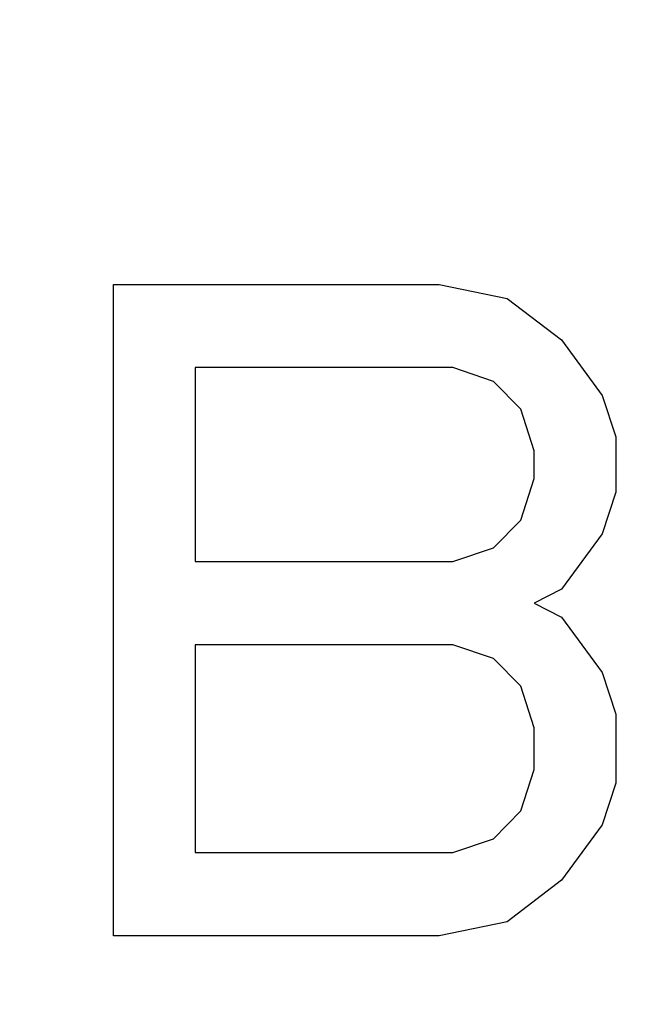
# Model space of a CAD drawing. Header units: millimetres. Extents: x 0 to 297, y 0 to 210.
# Tile 125 of 256: x 57.073 to 57.29, y 156.445 to 156.785. Entities that reach past the tile are written whole.
import ezdxf

# ---------------------------------------------------------------- set-up
doc = ezdxf.new("R2010")
doc.units = ezdxf.units.MM
doc.header["$LTSCALE"] = 16.335
doc.layers.get('0').update_dxf_attribs({"linetype": 'CONTINUOUS'})
doc.layers.add('AXES_REF', color=7, linetype='CONTINUOUS')

msp = doc.modelspace()

# ---------------------------------------------------------------- linework, layer by layer
at = {"color": 7, "linetype": 'Continuous'}
for p, q in [((57.1058869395, 156.4689782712), (57.1058869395, 156.6939782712)), ((57.1058869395, 156.6939782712), (57.218386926, 156.6939782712)), ((57.218386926, 156.6939782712), (57.2418244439, 156.6891910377)), ((57.2418244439, 156.6891910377), (57.26057442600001, 156.6748293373)), ((57.26057442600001, 156.6748293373), (57.27463692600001, 156.6556804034)), ((57.13401192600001, 156.6652548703), (57.13401192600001, 156.5982335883)), ((57.223074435, 156.6652548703), (57.13401192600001, 156.6652548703)), ((57.237136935, 156.6604676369), (57.223074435, 156.6652548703)), ((57.246511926, 156.6508931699), (57.237136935, 156.6604676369)), ((57.27463692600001, 156.6556804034), (57.279324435, 156.641318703)), ((57.251199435, 156.6365314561), (57.246511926, 156.6508931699)), ((57.279324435, 156.641318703), (57.279324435, 156.6221697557)), ((57.251199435, 156.6269569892), (57.251199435, 156.6365314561)), ((57.246511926, 156.6125952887), (57.251199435, 156.6269569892)), ((57.279324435, 156.6221697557), (57.27463692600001, 156.6078080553)), ((57.237136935, 156.6030208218), (57.246511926, 156.6125952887)), ((57.27463692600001, 156.6078080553), (57.26057442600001, 156.5886591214)), ((57.223074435, 156.5982335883), (57.237136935, 156.6030208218)), ((57.13401192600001, 156.5982335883), (57.223074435, 156.5982335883)), ((57.26057442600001, 156.5886591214), (57.251199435, 156.5838718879)), ((57.251199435, 156.5838718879), (57.26057442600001, 156.5790846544)), ((57.26057442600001, 156.5790846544), (57.27463692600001, 156.5599357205)), ((57.13401192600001, 156.5695101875), (57.13401192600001, 156.4977016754)), ((57.223074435, 156.5695101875), (57.13401192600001, 156.5695101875)), ((57.237136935, 156.564722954), (57.223074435, 156.5695101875)), ((57.246511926, 156.5551484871), (57.237136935, 156.564722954)), ((57.27463692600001, 156.5599357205), (57.279324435, 156.5455740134)), ((57.251199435, 156.54078678), (57.246511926, 156.5551484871)), ((57.279324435, 156.5455740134), (57.279324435, 156.5216378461)), ((57.251199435, 156.5264250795), (57.251199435, 156.54078678)), ((57.246511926, 156.5120633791), (57.251199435, 156.5264250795)), ((57.279324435, 156.5216378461), (57.27463692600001, 156.5072761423)), ((57.237136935, 156.5024889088), (57.246511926, 156.5120633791)), ((57.27463692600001, 156.5072761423), (57.26057442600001, 156.4881272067)), ((57.223074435, 156.4977016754), (57.237136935, 156.5024889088)), ((57.13401192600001, 156.4977016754), (57.223074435, 156.4977016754)), ((57.26057442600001, 156.4881272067), (57.2418244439, 156.4737655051)), ((57.2418244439, 156.4737655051), (57.218386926, 156.4689782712)), ((57.218386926, 156.4689782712), (57.1058869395, 156.4689782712))]:
    msp.add_line(p, q, dxfattribs=at)
for radius in [4.8479140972, 4.8475, 4.8164570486]:
    msp.add_circle((57.445730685, 154.9564782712), radius, dxfattribs=at)
msp.add_arc((57.445730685, 154.9564782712), 4.8, 278.2771290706, 261.7228709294, dxfattribs=at)
at = {"layer": 'AXES_REF', "color": 9, "linetype": 'Continuous'}
for radius in [4.4222561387, 2.9642884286]:
    msp.add_circle((57.445730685, 154.9564782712), radius, dxfattribs=at)
at = {"layer": 'AXES_REF', "color": 7, "linetype": 'Continuous'}
msp.add_arc((57.445730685, 154.9564782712), 4.91, 143.2753778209, 36.724622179, dxfattribs=at)

doc.saveas('drawing.dxf')
